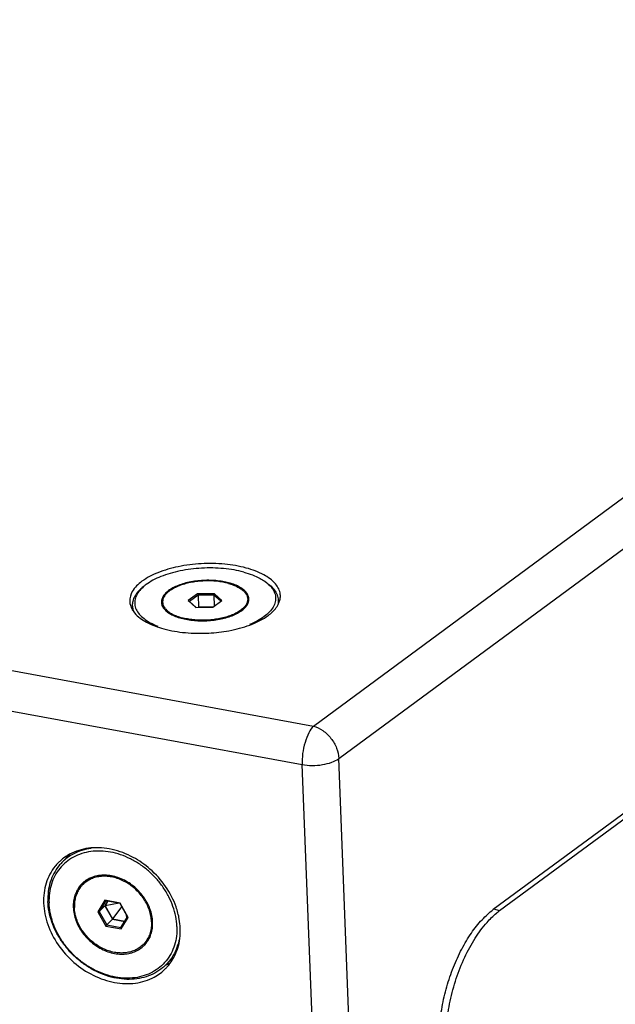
# Model space of a CAD drawing. Header units: inches. Extents: x -4 to 262, y 56 to 231.
# Tile 52 of 162: x 100.65 to 104.99, y 108.5 to 115.67. Entities that reach past the tile are written whole.
import ezdxf

# ---------------------------------------------------------------- set-up
doc = ezdxf.new("R2010")
doc.units = ezdxf.units.IN
doc.header["$LTSCALE"] = 1.2
doc.header["$MEASUREMENT"] = 0
doc.layers.get('0').update_dxf_attribs({"linetype": 'CONTINUOUS'})
for name, color, linetype in [('02___PRT_ALL_AXES', 7, 'CONTINUOUS'), ('3_ALL_AXES', 7, 'CONTINUOUS'), ('7_ALL_FEATURES', 7, 'CONTINUOUS'), ('LAY0002', 7, 'CONTINUOUS')]:
    doc.layers.add(name, color=color, linetype=linetype)

msp = doc.modelspace()

# ---------------------------------------------------------------- linework, layer by layer
at = {"color": 7, "linetype": 'Continuous'}
for p, q in [((108.0327, 112.0897), (104.1003, 109.188)), ((101.9459, 111.4887), (101.8788, 111.4392)), ((101.8788, 111.4392), (101.9342, 111.3903)), ((101.8788, 111.4392), (101.8872, 111.433)), ((101.9499, 111.4792), (101.8872, 111.433)), ((101.8872, 111.433), (101.9355, 111.3903)), ((102.0684, 111.4893), (101.9459, 111.4887)), ((101.9459, 111.4887), (101.9499, 111.4792)), ((102.0642, 111.4798), (101.9499, 111.4792)), ((101.9499, 111.4792), (101.9533, 111.3912)), ((102.0567, 111.391), (102.1238, 111.4405)), ((102.0684, 111.4893), (102.0642, 111.4798)), ((102.1156, 111.4344), (102.0642, 111.4798)), ((102.0642, 111.4798), (102.0673, 111.3988)), ((102.1238, 111.4405), (102.0684, 111.4893)), ((101.9342, 111.3903), (102.0567, 111.391)), ((101.9533, 111.3912), (101.9522, 111.3904)), ((102.0578, 111.3918), (101.9533, 111.3912)), ((101.2704, 109.2557), (101.2185, 109.1717)), ((101.2774, 109.2518), (101.2289, 109.1734)), ((101.2289, 109.1734), (101.2707, 109.2162)), ((101.2704, 109.2557), (101.2774, 109.2518)), ((101.3817, 109.2352), (101.2704, 109.2557)), ((101.2911, 109.2493), (101.2707, 109.2162)), ((101.2707, 109.2162), (101.3261, 109.1187)), ((101.293, 109.2489), (101.2726, 109.2159)), ((101.3738, 109.234), (101.2726, 109.2159)), ((101.2726, 109.2159), (101.3269, 109.1201)), ((101.3812, 109.2327), (101.2774, 109.2518)), ((101.3942, 109.2098), (101.3269, 109.1201)), ((101.3817, 109.2352), (101.3812, 109.2327)), ((101.4365, 109.1352), (101.3812, 109.2327)), ((101.441, 109.1307), (101.3817, 109.2352)), ((101.2185, 109.1717), (101.2289, 109.1734)), ((101.2185, 109.1717), (101.2778, 109.0672)), ((101.2289, 109.1734), (101.2842, 109.0759)), ((101.3881, 109.0568), (101.4365, 109.1352)), ((101.4248, 109.1558), (101.4275, 109.1205)), ((101.441, 109.1307), (101.4365, 109.1352)), ((101.2778, 109.0672), (101.2842, 109.0759)), ((101.2778, 109.0672), (101.389, 109.0468)), ((101.2842, 109.0759), (101.3261, 109.1187)), ((101.2842, 109.0759), (101.3881, 109.0568)), ((101.3261, 109.1187), (101.4161, 109.1022)), ((101.3269, 109.1201), (101.417, 109.1036)), ((101.389, 109.0468), (101.441, 109.1307)), ((101.389, 109.0468), (101.3881, 109.0568))]:
    msp.add_line(p, q, dxfattribs=at)
at = {"color": 7, "linetype": 'Continuous', "start_tangent": (-0.035152, 0.899313), "end_tangent": (0.724191, 0.534367)}
msp.add_spline([(103.7057, 108.194), (103.7085, 108.3332), (103.7275, 108.479), (103.7618, 108.6258), (103.8101, 108.768), (103.8707, 108.9001), (103.941, 109.017), (104.0186, 109.1142), (104.1003, 109.188)], degree=3, dxfattribs=at)
at = {"layer": '02___PRT_ALL_AXES', "color": 7, "linetype": 'Continuous'}
for p, q in [((102.3111, 111.4519), (102.3124, 111.4192)), ((102.533, 111.4449), (102.534, 111.4189)), ((101.4708, 111.4034), (101.4716, 111.3846)), ((101.6915, 111.4277), (101.6928, 111.3935)), ((102.0558, 111.3006), (102.0535, 111.3003)), ((100.9569, 109.5302), (101.0166, 109.5913)), ((101.1079, 109.3678), (101.1303, 109.3908)), ((101.5516, 108.9347), (101.574, 108.9576)), ((101.5974, 108.9861), (101.5967, 108.9851)), ((101.7175, 108.7876), (101.7635, 108.8347))]:
    msp.add_line(p, q, dxfattribs=at)
for points, start_tangent, end_tangent in [([(102.1708, 111.5649), (102.1302, 111.574), (102.0868, 111.5801), (102.0415, 111.583), (101.9952, 111.5828), (101.9491, 111.5794), (101.9042, 111.5728), (101.8614, 111.5633), (101.8218, 111.551), (101.7861, 111.5363), (101.7553, 111.5193), (101.73, 111.5006), (101.7107, 111.4806), (101.6979, 111.4596), (101.6919, 111.4382), (101.6915, 111.4277)], (-0.868618, 0.23559), (0.03521, -0.899311)), ([(102.1708, 111.5649), (102.2076, 111.553), (102.2397, 111.5386), (102.2666, 111.522), (102.2875, 111.5035), (102.302, 111.4837), (102.3098, 111.4628), (102.3111, 111.4519)], (0.868618, -0.23559), (0.03521, -0.899311)), ([(102.3111, 111.4519), (102.3107, 111.4414), (102.3047, 111.42), (102.2919, 111.3991), (102.2726, 111.379), (102.2473, 111.3603), (102.2165, 111.3434), (102.1808, 111.3287), (102.1412, 111.3164), (102.0984, 111.3068), (102.0558, 111.3006)], (0.03521, -0.899311), (-0.894282, -0.101293)), ([(101.6915, 111.4277), (101.6928, 111.4169), (101.7006, 111.396), (101.7151, 111.3761), (101.736, 111.3577), (101.7629, 111.3411), (101.795, 111.3266), (101.8318, 111.3148)], (0.03521, -0.899311), (0.868618, -0.23559)), ([(102.0535, 111.3003), (102.0074, 111.2969), (101.9611, 111.2966), (101.9158, 111.2996), (101.8723, 111.3057), (101.8318, 111.3148)], (-0.894635, -0.098122), (-0.868618, 0.23559)), ([(101.298, 109.4292), (101.2567, 109.4307), (101.2171, 109.426), (101.18, 109.4151), (101.1462, 109.3984), (101.1318, 109.3887)], (-0.894491, 0.099432), (-0.723569, -0.535208)), ([(101.6107, 109.0995), (101.6059, 109.141), (101.595, 109.1828), (101.5782, 109.2239), (101.5558, 109.2633), (101.5284, 109.3002), (101.4965, 109.3338), (101.4609, 109.3634), (101.4224, 109.3882), (101.3818, 109.4077), (101.34, 109.4214), (101.298, 109.4292)], (-0.035152, 0.899313), (-0.894491, 0.099432)), ([(101.1079, 109.3678), (101.0915, 109.3488), (101.0719, 109.3171), (101.0581, 109.2817), (101.0503, 109.2434), (101.0488, 109.203)], (-0.628667, -0.644032), (0.035152, -0.899313)), ([(101.1318, 109.3887), (101.1165, 109.3761), (101.1079, 109.3678)], (-0.723569, -0.535208), (-0.628667, -0.644032)), ([(101.1303, 109.3908), (101.1558, 109.4131)], (0.628695, 0.644005), (0.721177, 0.538427)), ([(101.1469, 109.4059), (101.1389, 109.399), (101.1303, 109.3908)], (-0.697847, -0.568339), (-0.628632, -0.644066)), ([(101.1589, 109.415), (101.1469, 109.4059)], (-0.738478, -0.514441), (-0.697847, -0.568339)), ([(101.5516, 108.9346), (101.543, 108.9264), (101.5133, 108.9041), (101.4795, 108.8874), (101.4424, 108.8765), (101.4027, 108.8718), (101.3614, 108.8733), (101.3194, 108.881), (101.2777, 108.8948), (101.2371, 108.9143), (101.1986, 108.9391), (101.163, 108.9686), (101.1311, 109.0022), (101.1036, 109.0392), (101.0813, 109.0786), (101.0644, 109.1197), (101.0535, 109.1614), (101.0488, 109.203)], (-0.628667, -0.644032), (-0.035152, 0.899313)), ([(101.6107, 109.0995), (101.6091, 109.0591), (101.6014, 109.0208), (101.5875, 108.9854)], (0.035152, -0.899313), (-0.401479, -0.80549)), ([(101.6006, 108.9915), (101.5927, 108.9799)], (-0.475179, -0.764333), (-0.527446, -0.729247)), ([(101.5718, 108.9589), (101.5679, 108.9537), (101.5516, 108.9346)], (-0.518326, -0.735757), (-0.628667, -0.644032)), ([(101.5875, 108.9854), (101.5718, 108.9589)], (-0.401479, -0.80549), (-0.518326, -0.735757)), ([(101.5967, 108.9851), (101.574, 108.9576)], (-0.514883, -0.73817), (-0.628695, -0.644005)), ([(101.5927, 108.9799), (101.5903, 108.9766), (101.574, 108.9576)], (-0.527446, -0.729247), (-0.628632, -0.644066))]:
    msp.add_spline(points, degree=3, dxfattribs=dict(at, start_tangent=start_tangent, end_tangent=end_tangent))
at = {"layer": '3_ALL_AXES', "color": 7, "linetype": 'Continuous'}
for p, q in [((101.452, 111.434), (101.4525, 111.4261)), ((102.5494, 111.4771), (102.5489, 111.4849)), ((102.1745, 111.2203), (102.1959, 111.2245)), ((101.7302, 108.7763), (101.7361, 108.7833)), ((101.7389, 108.7959), (101.7464, 108.8009))]:
    msp.add_line(p, q, dxfattribs=at)
for points, start_tangent, end_tangent in [([(102.3009, 111.6771), (102.1443, 111.7048), (101.9735, 111.708), (101.8055, 111.6866), (101.6565, 111.6425), (101.5412, 111.5802)], (-0.868618, 0.23559), (-0.727093, -0.530411)), ([(102.4282, 111.6277), (102.3009, 111.6771)], (-0.792853, 0.425891), (-0.868618, 0.23559)), ([(101.5412, 111.5802), (101.4709, 111.5056)], (-0.727093, -0.530411), (-0.436233, -0.787211)), ([(102.5137, 111.5615), (102.4282, 111.6277)], (-0.573629, 0.693505), (-0.792853, 0.425891)), ([(101.4709, 111.5056), (101.452, 111.434)], (-0.436233, -0.787211), (0.025265, -0.899645)), ([(102.5489, 111.4849), (102.5137, 111.5615)], (-0.091406, 0.895346), (-0.573629, 0.693505)), ([(102.5366, 111.4177), (102.5451, 111.4417)], (0.369253, 0.820763), (0.228577, 0.87049)), ([(102.5451, 111.4417), (102.5494, 111.4771)], (0.228577, 0.87049), (-0.025265, 0.899645)), ([(101.4525, 111.4261), (101.4589, 111.3984)], (0.091406, -0.895346), (0.306189, -0.846314)), ([(101.4589, 111.3984), (101.4662, 111.3819)], (0.306189, -0.846314), (0.410493, -0.800934)), ([(101.4662, 111.3819), (101.4877, 111.3495)], (0.410493, -0.800934), (0.573629, -0.693505)), ([(102.4771, 111.344), (102.5305, 111.4055)], (0.695001, 0.571816), (0.436233, 0.787211)), ([(102.5305, 111.4055), (102.5366, 111.4177)], (0.436233, 0.787211), (0.369253, 0.820763)), ([(101.4877, 111.3495), (101.5731, 111.2833)], (0.573629, -0.693505), (0.792853, -0.425891)), ([(102.1959, 111.2245), (102.3449, 111.2686), (102.4602, 111.3309)], (0.881456, 0.181755), (0.727093, 0.530411)), ([(102.4602, 111.3309), (102.4771, 111.344)], (0.727093, 0.530411), (0.695001, 0.571816)), ([(101.5731, 111.2833), (101.7004, 111.234)], (0.792853, -0.425891), (0.868618, -0.23559)), ([(101.7004, 111.234), (101.8571, 111.2063)], (0.868618, -0.23559), (0.896023, -0.084517)), ([(102.0278, 111.203), (102.1745, 111.2203)], (0.898706, 0.048248), (0.884977, 0.163752)), ([(101.8571, 111.2063), (102.0278, 111.203)], (0.896023, -0.084517), (0.898706, 0.048248)), ([(101.3032, 109.6304), (101.1504, 109.6349), (101.0143, 109.5913)], (-0.885116, 0.163003), (-0.791014, -0.429298)), ([(101.0143, 109.5913), (100.9465, 109.5436)], (-0.791014, -0.429298), (-0.671408, -0.599342)), ([(101.4766, 109.5687), (101.458, 109.5783), (101.3032, 109.6304)], (-0.792969, 0.425676), (-0.885116, 0.163003)), ([(101.8129, 109.1184), (101.7897, 109.2069), (101.7137, 109.3556), (101.5994, 109.4836), (101.4766, 109.5687)], (-0.154152, 0.8867), (-0.792969, 0.425676)), ([(100.9084, 109.5039), (100.8431, 109.3812), (100.8246, 109.2352)], (-0.568871, -0.697413), (0.034872, -0.899324)), ([(100.9291, 109.5271), (100.9084, 109.5039)], (-0.629226, -0.643486), (-0.568871, -0.697413)), ([(100.9465, 109.5436), (100.9291, 109.5271)], (-0.671408, -0.599342), (-0.629226, -0.643486)), ([(100.8246, 109.2352), (100.8548, 109.0803), (100.9308, 108.9316), (101.0451, 108.8036), (101.1866, 108.7089), (101.3413, 108.6567)], (0.034872, -0.899324), (0.885116, -0.163003)), ([(101.7782, 108.8485), (101.8015, 108.906), (101.82, 109.0519), (101.8129, 109.1184)], (0.40477, 0.803842), (-0.154152, 0.8867)), ([(101.7691, 108.8315), (101.7782, 108.8485)], (0.446078, 0.781674), (0.40477, 0.803842)), ([(101.7154, 108.7601), (101.7302, 108.7763)], (0.629226, 0.643486), (0.587346, 0.681927)), ([(101.7196, 108.784), (101.7389, 108.7959)], (0.781626, 0.446162), (0.75135, 0.495452)), ([(101.7361, 108.7833), (101.7691, 108.8315)], (0.568871, 0.697413), (0.446078, 0.781674)), ([(101.3413, 108.6567), (101.4942, 108.6522), (101.6302, 108.6958), (101.7154, 108.7601)], (0.885116, -0.163003), (0.629226, 0.643486))]:
    msp.add_spline(points, degree=3, dxfattribs=dict(at, start_tangent=start_tangent, end_tangent=end_tangent))
at = {"layer": '7_ALL_FEATURES', "color": 7, "linetype": 'Continuous'}
for p, q in [((74.8376, 115.6728), (102.7897, 110.5252)), ((74.7415, 115.3952), (102.7075, 110.2449)), ((102.7897, 110.5252), (108.8261, 114.9793)), ((102.975, 110.2885), (109.0113, 114.7426)), ((102.4349, 111.5803), (102.4505, 111.5694)), ((101.558, 111.546), (101.5434, 111.5339)), ((104.277, 76.9789), (102.975, 110.2885)), ((104.0095, 76.9354), (102.7075, 110.2449)), ((101.1255, 109.3948), (101.1253, 109.3946)), ((101.551, 108.9359), (101.5577, 108.9396)), ((101.5779, 108.9528), (101.5801, 108.9544)), ((101.597, 108.985), (101.5988, 108.9889))]:
    msp.add_line(p, q, dxfattribs=at)
for points, start_tangent, end_tangent in [([(102.2822, 111.6471), (102.2115, 111.6628), (102.1356, 111.673), (102.0564, 111.6774), (101.9759, 111.676), (101.896, 111.6688), (101.8187, 111.656), (101.7458, 111.6378), (101.6793, 111.6148), (101.6207, 111.5874), (101.5715, 111.5564), (101.5581, 111.546)], (-0.868618, 0.23559), (-0.695782, -0.570865)), ([(102.2822, 111.6471), (102.346, 111.6263), (102.4013, 111.6009), (102.4349, 111.5802)], (0.868618, -0.23559), (0.737886, -0.51529)), ([(102.172, 111.5694), (102.153, 111.574), (102.1048, 111.5823), (102.0538, 111.5867), (102.0013, 111.5871), (101.9489, 111.5835), (101.8978, 111.576), (101.8496, 111.5647), (101.8056, 111.55), (101.7668, 111.5324), (101.7345, 111.5122)], (-0.870536, 0.228402), (-0.724191, -0.534367)), ([(102.4349, 111.5802), (102.4467, 111.5716), (102.45, 111.569)], (0.737886, -0.51529), (0.702888, -0.562092)), ([(101.5434, 111.5339), (101.5173, 111.5097), (101.4892, 111.4726), (101.4738, 111.4342), (101.4708, 111.4034)], (-0.695745, -0.570911), (0.033813, -0.899365)), ([(101.5438, 111.5335), (101.5328, 111.5226), (101.5057, 111.4867), (101.4908, 111.4496), (101.4885, 111.4123), (101.4987, 111.3757), (101.5214, 111.3407), (101.5559, 111.3081), (101.6013, 111.2787), (101.6566, 111.2534)], (-0.656346, -0.615801), (0.839154, -0.3253)), ([(101.5581, 111.546), (101.5438, 111.5335)], (-0.695782, -0.570865), (-0.656346, -0.615801)), ([(101.7345, 111.5122), (101.7094, 111.49), (101.6924, 111.4665), (101.6837, 111.4422), (101.6827, 111.4274)], (-0.724191, -0.534367), (0.034309, -0.899346)), ([(102.3199, 111.4523), (102.3189, 111.4617), (102.3103, 111.4855), (102.2932, 111.508), (102.2681, 111.5286), (102.2358, 111.5468), (102.1971, 111.5621), (102.172, 111.5694)], (-0.034309, 0.899346), (-0.870536, 0.228402)), ([(102.45, 111.569), (102.4812, 111.539), (102.5039, 111.504), (102.5141, 111.4673), (102.5118, 111.4301), (102.4969, 111.393), (102.4698, 111.3571), (102.4311, 111.3233), (102.3819, 111.2923), (102.3233, 111.2649)], (0.702888, -0.562092), (-0.834842, -0.336212)), ([(102.4505, 111.5694), (102.4627, 111.5604), (102.4984, 111.5267), (102.5218, 111.4905), (102.5324, 111.4526), (102.533, 111.4449)], (0.737914, -0.51525), (0.033813, -0.899365)), ([(102.3131, 111.4188), (102.3189, 111.4374), (102.3199, 111.4523)], (0.371059, 0.819948), (-0.034309, 0.899346)), ([(101.4708, 111.4034), (101.4714, 111.3957), (101.4779, 111.3678)], (0.033813, -0.899365), (0.306461, -0.846216)), ([(101.6827, 111.4274), (101.6837, 111.4179), (101.6923, 111.3942), (101.6927, 111.3935)], (0.034309, -0.899346), (0.444479, -0.782584)), ([(101.6927, 111.3935), (101.7094, 111.3717), (101.7345, 111.3511), (101.7668, 111.3329), (101.8055, 111.3176), (101.8496, 111.3057), (101.8978, 111.2974), (101.9488, 111.293), (102.0013, 111.2926), (102.0537, 111.2962), (102.1047, 111.3037), (102.153, 111.315), (102.197, 111.3296), (102.2358, 111.3473), (102.2681, 111.3675)], (0.444479, -0.782584), (0.724191, 0.534367)), ([(102.2681, 111.3675), (102.2931, 111.3896), (102.3102, 111.4132), (102.3131, 111.4188)], (0.724191, 0.534367), (0.371059, 0.819948)), ([(102.7897, 110.5252), (102.7564, 110.4764), (102.7287, 110.4057), (102.7115, 110.3243), (102.7075, 110.2449)], (-0.628695, -0.644005), (0.035152, -0.899313)), ([(102.7897, 110.5252), (102.8584, 110.4924), (102.9177, 110.4359), (102.9586, 110.3643), (102.975, 110.2885)], (0.868618, -0.23559), (0.035152, -0.899313)), ([(102.7075, 110.2449), (102.7808, 110.2383), (102.8561, 110.2442), (102.924, 110.2619), (102.975, 110.2885)], (0.885116, -0.163003), (0.724191, 0.534367)), ([(101.1707, 109.6343), (101.1021, 109.6189), (101.0392, 109.5922), (100.9836, 109.5547), (100.9569, 109.5302)], (-0.891806, -0.121169), (-0.628716, -0.643985)), ([(101.7953, 109.0655), (101.7868, 109.1378), (101.767, 109.2104), (101.7365, 109.2816), (101.6959, 109.3496), (101.6464, 109.4126), (101.589, 109.4693), (101.5252, 109.5181), (101.4567, 109.5579), (101.385, 109.5876), (101.3119, 109.6067), (101.2393, 109.6145), (101.1689, 109.6109), (101.1025, 109.596), (101.0417, 109.5701), (100.9879, 109.5339)], (-0.035152, 0.899313), (-0.694018, -0.573009)), ([(100.9367, 109.5076), (100.8997, 109.4518), (100.8734, 109.3888), (100.8586, 109.3202), (100.8556, 109.2476)], (-0.568652, -0.697592), (0.035152, -0.899313)), ([(100.9569, 109.5302), (100.9367, 109.5076)], (-0.628716, -0.643985), (-0.568652, -0.697592)), ([(100.9879, 109.5339), (100.9426, 109.4883)], (-0.694018, -0.573009), (-0.568652, -0.697592)), ([(100.9426, 109.4883), (100.9068, 109.4344), (100.8814, 109.3735), (100.8671, 109.3072), (100.8641, 109.237)], (-0.568652, -0.697592), (0.035152, -0.899313)), ([(101.2713, 109.4388), (101.2254, 109.4359), (101.1825, 109.4252), (101.1556, 109.4136)], (-0.8998, 0.018964), (-0.801698, -0.408999)), ([(101.3187, 109.4339), (101.2713, 109.4388)], (-0.885116, 0.163003), (-0.8998, 0.018964)), ([(101.6168, 109.1215), (101.6072, 109.169), (101.5899, 109.216), (101.5656, 109.2613), (101.5349, 109.3035), (101.4985, 109.3416), (101.4576, 109.3745), (101.4131, 109.4013), (101.3664, 109.4213), (101.3187, 109.4339)], (-0.108883, 0.893389), (-0.885116, 0.163003)), ([(101.1016, 109.374), (101.0818, 109.3504), (101.0607, 109.3135), (101.0469, 109.2722), (101.0408, 109.2276), (101.0426, 109.1809), (101.0523, 109.1334), (101.0695, 109.0864), (101.0938, 109.0412), (101.1246, 108.9989), (101.161, 108.9608), (101.2019, 108.9279), (101.2464, 108.9011), (101.2931, 108.8812), (101.3408, 108.8685)], (-0.628651, -0.644048), (0.885116, -0.163003)), ([(101.1266, 109.3958), (101.1096, 109.3818), (101.1016, 109.374)], (-0.724825, -0.533506), (-0.628651, -0.644048)), ([(101.1253, 109.3946), (101.1187, 109.3846), (101.1126, 109.374)], (-0.516963, -0.736715), (-0.427752, -0.791851)), ([(101.1556, 109.4136), (101.1435, 109.407), (101.1266, 109.3958)], (-0.801698, -0.408999), (-0.724825, -0.533506)), ([(101.6352, 108.7256), (101.5723, 108.6988), (101.5035, 108.6834), (101.4307, 108.6797), (101.3556, 108.6877), (101.28, 108.7074), (101.2059, 108.7382), (101.1349, 108.7794), (101.069, 108.8299), (101.0097, 108.8885), (100.9584, 108.9537), (100.9164, 109.024), (100.8848, 109.0976), (100.8644, 109.1728), (100.8556, 109.2476)], (-0.791373, -0.428636), (-0.035152, 0.899313)), ([(101.6715, 108.7686), (101.6178, 108.7324), (101.557, 108.7065), (101.4905, 108.6916), (101.4201, 108.688), (101.3475, 108.6958), (101.2745, 108.7148), (101.2028, 108.7446), (101.1342, 108.7844), (101.0705, 108.8332), (101.0131, 108.8898), (100.9635, 108.9529), (100.923, 109.0209), (100.8924, 109.092), (100.8727, 109.1647), (100.8641, 109.237)], (-0.694018, -0.573009), (-0.035152, 0.899313)), ([(101.5988, 108.9889), (101.6126, 109.0302), (101.6186, 109.0749), (101.6168, 109.1215)], (0.366746, 0.821887), (-0.108883, 0.893389)), ([(101.7953, 109.0655), (101.7924, 108.9953), (101.778, 108.929), (101.7527, 108.8681), (101.7169, 108.8142)], (0.035152, -0.899313), (-0.568652, -0.697592)), ([(101.3408, 108.8685), (101.3882, 108.8636), (101.434, 108.8666), (101.477, 108.8773), (101.5159, 108.8955), (101.5498, 108.9206), (101.5579, 108.9285)], (0.885116, -0.163003), (0.628651, 0.644048)), ([(101.5577, 108.9396), (101.5687, 108.9464), (101.5779, 108.9528)], (0.781081, 0.447116), (0.724024, 0.534592)), ([(101.5579, 108.9285), (101.5777, 108.9521), (101.597, 108.985)], (0.628651, 0.644048), (0.383259, 0.814317)), ([(101.8107, 108.967), (101.801, 108.9289), (101.7747, 108.866), (101.7377, 108.8102), (101.7175, 108.7876)], (-0.180348, -0.881745), (-0.628716, -0.643985)), ([(101.7175, 108.7876), (101.6908, 108.763), (101.6352, 108.7256)], (-0.628716, -0.643985), (-0.791373, -0.428636)), ([(101.7169, 108.8142), (101.6715, 108.7686)], (-0.568652, -0.697592), (-0.694018, -0.573009))]:
    msp.add_spline(points, degree=3, dxfattribs=dict(at, start_tangent=start_tangent, end_tangent=end_tangent))
at = {"layer": 'LAY0002', "color": 7, "linetype": 'Continuous'}
for p, q in [((104.1466, 109.1803), (108.0597, 112.0677)), ((104.1015, 109.1926), (104.1466, 109.1803))]:
    msp.add_line(p, q, dxfattribs=at)
for points, start_tangent, end_tangent in [([(104.0546, 109.095), (104.124, 109.1626)], (0.598154, 0.672467), (0.693137, 0.574075)), ([(104.124, 109.1626), (104.1466, 109.1803)], (0.693137, 0.574075), (0.724191, 0.534367)), ([(103.7565, 108.1977), (103.7611, 108.3557), (103.7863, 108.5211), (103.8309, 108.6858), (103.8927, 108.8414), (103.9685, 108.9801), (104.0546, 109.095)], (-0.035152, 0.899313), (0.598154, 0.672467))]:
    msp.add_spline(points, degree=3, dxfattribs=dict(at, start_tangent=start_tangent, end_tangent=end_tangent))

doc.saveas('drawing.dxf')
